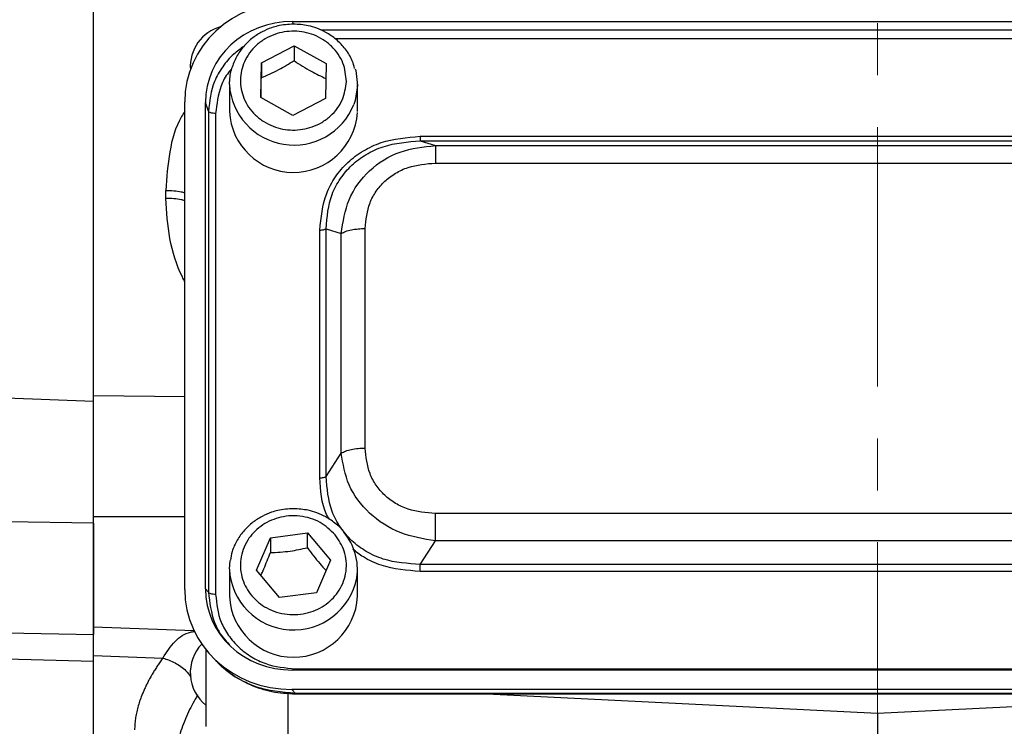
# Model space of a CAD drawing. Header units: inches. Extents: x 0.6 to 16.3, y 0.2 to 11.5.
# Tile 4 of 34: x 3.2 to 5.1, y 5.5 to 6.9. Entities that reach past the tile are written whole.
import ezdxf

# ---------------------------------------------------------------- set-up
doc = ezdxf.new("R2010")
doc.units = ezdxf.units.IN
doc.header["$MEASUREMENT"] = 0
doc.linetypes.add('CENTERX2', pattern=[0.8, 0.5, -0.1, 0.1, -0.1])

msp = doc.modelspace()

# ---------------------------------------------------------------- linework, layer by layer
at = {"color": 7, "linetype": 'CENTERX2', "lineweight": 18}
msp.add_line((4.8991, 3.7919), (4.8991, 10.2951), dxfattribs=at)
at = {"color": 7, "linetype": 'Continuous', "lineweight": 25}
for p, q in [((3.3895, 6.1638), (3.3895, 8.4407)), ((3.7725, 6.8955), (6.0264, 6.8955)), ((3.7127, 6.8159), (3.7756, 6.8486)), ((3.7756, 6.8486), (3.8374, 6.8141)), ((3.7756, 6.8486), (3.7756, 6.8199)), ((3.7116, 6.7487), (3.7127, 6.8159)), ((3.7127, 6.8159), (3.7127, 6.7872)), ((3.8374, 6.8141), (3.8362, 6.7468)), ((3.6511, 6.7737), (3.6513, 6.7796)), ((3.6511, 6.7737), (3.6511, 6.7216)), ((3.8978, 6.7216), (3.8978, 6.7737)), ((3.5651, 5.8009), (3.5651, 6.7404)), ((3.6051, 5.802), (3.6051, 6.7392)), ((3.6108, 6.7223), (3.6051, 6.7392)), ((3.7733, 6.7142), (3.7116, 6.7487)), ((3.8362, 6.7468), (3.7733, 6.7142)), ((3.6108, 6.7223), (3.6108, 5.7957)), ((3.6246, 6.7181), (3.6246, 5.7916)), ((4.0188, 6.6741), (5.7801, 6.6741)), ((4.0188, 6.6653), (4.0479, 6.6562)), ((4.0188, 6.6653), (5.7801, 6.6653)), ((4.0479, 6.6562), (5.7511, 6.6562)), ((4.0479, 6.6226), (5.7511, 6.6226)), ((3.5286, 6.5546), (3.5286, 6.57)), ((3.8254, 6.0162), (3.8254, 6.4935)), ((3.8375, 6.0187), (3.8375, 6.496)), ((3.8375, 6.496), (3.8666, 6.487)), ((3.8666, 6.0638), (3.8666, 6.487)), ((3.9128, 6.0734), (3.9128, 6.4965)), ((3.2211, 6.1705), (3.3895, 6.1638)), ((3.8375, 6.0187), (3.8666, 6.0638)), ((5.7511, 5.9473), (4.0479, 5.9473)), ((3.3895, 5.929), (3.2221, 5.9314)), ((3.3895, 5.929), (3.3895, 5.7146)), ((3.7032, 5.8383), (3.73, 5.9007)), ((3.73, 5.9007), (3.8013, 5.9102)), ((3.73, 5.9007), (3.73, 5.872)), ((3.8013, 5.9102), (3.8457, 5.8573)), ((3.8013, 5.8815), (3.8013, 5.9102)), ((4.0188, 5.8494), (4.0479, 5.8946)), ((5.7511, 5.8946), (4.0479, 5.8946)), ((3.6511, 5.8401), (3.6525, 5.8571)), ((3.8457, 5.8573), (3.8189, 5.7949)), ((5.7801, 5.8494), (4.0188, 5.8494)), ((3.6511, 5.8401), (3.6511, 5.7881)), ((3.7476, 5.7854), (3.7032, 5.8383)), ((3.8978, 5.7881), (3.8978, 5.8401)), ((5.7801, 5.8356), (4.0188, 5.8356)), ((3.6108, 5.7957), (3.6051, 5.802)), ((3.8189, 5.7949), (3.7476, 5.7854)), ((3.3895, 5.7288), (3.5829, 5.7221)), ((3.2221, 5.7175), (3.3895, 5.7146)), ((3.3895, 5.6737), (3.5229, 5.669)), ((3.6058, 5.6853), (3.6058, 5.5374)), ((3.614, 5.6757), (3.6216, 5.6674)), ((3.3895, 5.6624), (3.2211, 5.6668)), ((3.3895, 5.3166), (3.3895, 5.6624)), ((6.0264, 5.6457), (3.7725, 5.6457)), ((3.7782, 5.6481), (6.0207, 5.6481)), ((3.7713, 5.6084), (3.7782, 5.6008)), ((6.0276, 5.6084), (3.7713, 5.6084)), ((6.0207, 5.6008), (3.7782, 5.6008)), ((3.7782, 5.5998), (6.0207, 5.5998)), ((4.1472, 5.5998), (4.8991, 5.563)), ((4.8991, 5.563), (5.651, 5.5998)), ((4.8991, 5.563), (4.8991, 5.3966))]:
    msp.add_line(p, q, dxfattribs=at)
at = {"color": 8, "linetype": 'Continuous', "lineweight": 25}
for p, q in [((3.7744, 6.89), (3.7725, 6.8955)), ((5.9715, 6.8786), (3.8275, 6.8786)), ((5.9438, 6.8616), (3.8553, 6.8616)), ((3.3895, 6.175), (3.5651, 6.1731)), ((3.3895, 5.9415), (3.5651, 5.9414)), ((3.7637, 5.6014), (3.7637, 5.5098)), ((3.7782, 5.6008), (3.7782, 5.6006))]:
    msp.add_line(p, q, dxfattribs=at)
at = {"color": 7, "linetype": 'Continuous', "lineweight": 25, "flags": 128}
for points in [[(3.8933, 6.8044), (3.8944, 6.8006), (3.8978, 6.7719)], [(3.8978, 6.7719), (3.8934, 6.7433), (3.8907, 6.7353)]]:
    msp.add_lwpolyline(points, dxfattribs=at)
at = {"color": 7, "linetype": 'Continuous', "lineweight": 25}
for centre, radius, start, end in [((3.6558, 6.8082), 0.08, 105.0481, 183.9748), ((3.7745, 6.7281), 0.1235, 182.9798, 356.1782), ((3.7883, 5.8401), 0.1094, 351.3611, 40.5332), ((3.7745, 5.7939), 0.1235, 182.7185, 357.2815), ((3.6558, 5.6408), 0.08, 136.3519, 231.3178)]:
    msp.add_arc(centre, radius, start, end, dxfattribs=at)
at = {"color": 8, "linetype": 'Continuous', "lineweight": 25}
for centre, radius, start, end in [((3.7753, 6.7815), 0.1244, 183.5911, 338.2085), ((3.7748, 5.8469), 0.1239, 183.1297, 349.1786)]:
    msp.add_arc(centre, radius, start, end, dxfattribs=at)
at = {"color": 7, "linetype": 'Continuous', "lineweight": 25}
for centre, major_axis, start_param, end_param in [((3.7777, 6.7344), (0.2087, -0.0437), 1.792973, 3.333612), ((3.7777, 6.7344), (0.1694, -0.0355), 1.792973, 3.333612), ((3.7777, 5.8069), (0.2087, 0.0437), 2.949574, 4.490212), ((3.7777, 5.8069), (0.1694, 0.0355), 2.949574, 4.490212)]:
    msp.add_ellipse(centre, major_axis=major_axis, ratio=0.927683, start_param=start_param, end_param=end_param, dxfattribs=at)
for points, knots in [([(3.3895, 6.175), (3.3895, 6.1811), (3.3895, 6.1935), (3.3895, 6.2121), (3.3895, 6.2309), (3.3895, 6.2498), (3.3895, 6.2688), (3.3895, 6.2879), (3.3895, 6.3072), (3.3895, 6.3266), (3.3895, 6.3461), (3.3895, 6.3658), (3.3895, 6.3856), (3.3895, 6.4055), (3.3895, 6.4637), (3.3895, 6.5623), (3.3895, 6.7053), (3.3895, 6.8531), (3.3895, 7.0054), (3.3895, 7.1602), (3.3895, 7.3166), (3.3895, 7.473), (3.3895, 7.6278), (3.3895, 7.7801), (3.3895, 7.9279), (3.3895, 8.0709), (3.3895, 8.1753), (3.3895, 8.2448), (3.3895, 8.2815), (3.3895, 8.3178), (3.3895, 8.3536), (3.3895, 8.3889), (3.3895, 8.4239), (3.3895, 8.4468), (3.3895, 8.4582)], [0, 0, 0, 0, 0.0092403, 0.0184741, 0.0277026, 0.036927, 0.0461485, 0.0553681, 0.0645871, 0.0738065, 0.0830277, 0.0922517, 0.1014796, 0.1107128, 0.1199522, 0.1820328, 0.244119, 0.3076982, 0.3712832, 0.435639, 0.5000008, 0.5643566, 0.6287183, 0.6922975, 0.7558825, 0.8179631, 0.8800493, 0.8972016, 0.9143361, 0.93146, 0.948581, 0.9657063, 0.9828435, 1, 1, 1, 1]), ([(3.7745, 6.8903), (3.7643, 6.8896), (3.75, 6.8887), (3.7299, 6.8827), (3.7135, 6.8757), (3.6956, 6.8642), (3.6793, 6.8489), (3.6653, 6.8299), (3.6558, 6.8074), (3.651, 6.79), (3.6515, 6.7807), (3.6516, 6.7798)], [0, 0, 0, 0, 0.163686, 0.229359, 0.338476, 0.452347, 0.575303, 0.705123, 0.841531, 0.984907, 1, 1, 1, 1]), ([(3.8924, 6.8047), (3.8911, 6.8097), (3.8876, 6.8231), (3.8752, 6.8423), (3.8578, 6.8608), (3.8387, 6.874), (3.8203, 6.8824), (3.7995, 6.8887), (3.7841, 6.8897), (3.7745, 6.8903)], [0, 0, 0, 0, 0.101944, 0.270819, 0.436171, 0.591184, 0.711656, 0.818807, 1, 1, 1, 1]), ([(3.8765, 6.7799), (3.8749, 6.7679), (3.8725, 6.7495), (3.8594, 6.7275), (3.846, 6.7125), (3.8294, 6.7004), (3.8055, 6.6892), (3.7728, 6.6839), (3.7404, 6.6902), (3.7168, 6.702), (3.7007, 6.7146), (3.6877, 6.7301), (3.6758, 6.7524), (3.67, 6.7829), (3.6768, 6.8132), (3.6895, 6.8352), (3.703, 6.8502), (3.7195, 6.8624), (3.7434, 6.8735), (3.7761, 6.8789), (3.8086, 6.8726), (3.8321, 6.8607), (3.8483, 6.8481), (3.8612, 6.8327), (3.8735, 6.8103), (3.8753, 6.7919), (3.8765, 6.7799)], [0, 0, 0, 0, 0.059864, 0.09209, 0.125, 0.15791, 0.190136, 0.25, 0.309864, 0.34209, 0.375, 0.40791, 0.440136, 0.5, 0.559864, 0.59209, 0.625, 0.65791, 0.690136, 0.75, 0.809864, 0.84209, 0.875, 0.90791, 0.940136, 1, 1, 1, 1]), ([(3.7127, 6.7872), (3.7239, 6.792), (3.7449, 6.801), (3.7659, 6.8139), (3.7756, 6.8199)], [0, 0, 0, 0, 0.534747, 1, 1, 1, 1]), ([(3.7756, 6.8199), (3.7866, 6.8127), (3.8073, 6.7992), (3.8278, 6.7898), (3.8374, 6.7854)], [0, 0, 0, 0, 0.534747, 1, 1, 1, 1]), ([(3.7121, 6.7484), (3.7121, 6.7503), (3.7123, 6.7619), (3.7125, 6.7757), (3.7127, 6.7872)], [0, 0, 0, 0, 0.159713, 1, 1, 1, 1]), ([(3.8254, 6.4935), (3.8277, 6.5175), (3.8311, 6.5536), (3.8544, 6.5965), (3.8784, 6.6246), (3.9085, 6.647), (3.9545, 6.6688), (3.9931, 6.672), (4.0188, 6.6741)], [0, 0, 0, 0, 0.2500721, 0.3752794, 0.5, 0.6247206, 0.7499279, 1, 1, 1, 1]), ([(3.8375, 6.496), (3.8393, 6.5186), (3.8421, 6.5525), (3.8638, 6.593), (3.8861, 6.6193), (3.9143, 6.6401), (3.9578, 6.6606), (3.9944, 6.6634), (4.0188, 6.6653)], [0, 0, 0, 0, 0.251011, 0.37739, 0.5, 0.622613, 0.748989, 1, 1, 1, 1]), ([(3.8666, 6.487), (3.87, 6.5092), (3.8769, 6.5542), (3.9181, 6.6108), (3.9781, 6.6487), (4.0247, 6.6537), (4.0479, 6.6562)], [0, 0, 0, 0, 0.247517, 0.5, 0.752483, 1, 1, 1, 1]), ([(3.9128, 6.4965), (3.9144, 6.5133), (3.9168, 6.5385), (3.9331, 6.5685), (3.9498, 6.5881), (3.9707, 6.6037), (4.0029, 6.6189), (4.0299, 6.6211), (4.0479, 6.6226)], [0, 0, 0, 0, 0.250062, 0.37621, 0.5, 0.623853, 0.749938, 1, 1, 1, 1]), ([(3.3895, 5.9415), (3.3895, 5.9444), (3.3895, 5.9502), (3.3895, 5.959), (3.3895, 5.9677), (3.3895, 5.9765), (3.3895, 5.9853), (3.3895, 5.994), (3.3895, 6.0101), (3.3895, 6.0335), (3.3895, 6.0636), (3.3895, 6.0932), (3.3895, 6.117), (3.3895, 6.1355), (3.3895, 6.149), (3.3895, 6.1622), (3.3895, 6.1707), (3.3895, 6.175)], [0, 0, 0, 0, 0.03579, 0.071516, 0.107202, 0.142873, 0.178554, 0.214269, 0.250044, 0.374998, 0.500007, 0.624958, 0.74997, 0.812511, 0.87494, 0.937392, 1, 1, 1, 1]), ([(3.3895, 5.929), (3.3895, 5.948), (3.3895, 5.9864), (3.3895, 6.0432), (3.3895, 6.0978), (3.3895, 6.1373), (3.3895, 6.1584), (3.3895, 6.1638)], [0, 0, 0, 0, 0.229664, 0.46633, 0.690596, 0.921381, 1, 1, 1, 1]), ([(4.0479, 5.9473), (4.0299, 5.9488), (4.0029, 5.951), (3.9707, 5.9662), (3.9498, 5.9818), (3.9331, 6.0014), (3.9168, 6.0314), (3.9144, 6.0566), (3.9128, 6.0734)], [0, 0, 0, 0, 0.250062, 0.37621, 0.5, 0.623853, 0.749938, 1, 1, 1, 1]), ([(4.0479, 5.8946), (4.0247, 5.8985), (3.9781, 5.9063), (3.9181, 5.9455), (3.8769, 6.0008), (3.87, 6.043), (3.8666, 6.0638)], [0, 0, 0, 0, 0.247517, 0.5, 0.752483, 1, 1, 1, 1]), ([(4.0188, 5.8494), (3.9944, 5.851), (3.9578, 5.8532), (3.9143, 5.8733), (3.8861, 5.8941), (3.8638, 5.9205), (3.8421, 5.9613), (3.8393, 5.9958), (3.8375, 6.0187)], [0, 0, 0, 0, 0.251011, 0.37739, 0.5, 0.622613, 0.748989, 1, 1, 1, 1]), ([(3.7745, 5.9567), (3.7643, 5.956), (3.75, 5.9551), (3.7299, 5.9492), (3.7135, 5.9421), (3.6956, 5.9306), (3.6792, 5.9154), (3.6655, 5.8963), (3.6562, 5.8766), (3.654, 5.863), (3.6532, 5.8575)], [0, 0, 0, 0, 0.174943, 0.245132, 0.361754, 0.483456, 0.614868, 0.753617, 0.899405, 1, 1, 1, 1]), ([(3.8747, 5.908), (3.8746, 5.9081), (3.8702, 5.9155), (3.8574, 5.927), (3.8387, 5.9405), (3.8203, 5.9488), (3.7995, 5.9552), (3.7841, 5.9561), (3.7745, 5.9567)], [0, 0, 0, 0, 0.003298, 0.229314, 0.441198, 0.605868, 0.752331, 1, 1, 1, 1]), ([(3.3895, 5.73), (3.3895, 5.7297), (3.3895, 5.7288), (3.3895, 5.7376), (3.3895, 5.7557), (3.3895, 5.7828), (3.3895, 5.8167), (3.3895, 5.8559), (3.3895, 5.8984), (3.3895, 5.9271), (3.3895, 5.9415)], [0, 0, 0, 0, 0.057819, 0.192416, 0.327014, 0.461611, 0.596208, 0.730805, 0.865403, 1, 1, 1, 1]), ([(3.8547, 5.9066), (3.8616, 5.8964), (3.8721, 5.8806), (3.8768, 5.8559), (3.8765, 5.8363), (3.8718, 5.8171), (3.8607, 5.7944), (3.8389, 5.7711), (3.8095, 5.7569), (3.7832, 5.7522), (3.7621, 5.7526), (3.7416, 5.7569), (3.7173, 5.7673), (3.6923, 5.7876), (3.6771, 5.8151), (3.6721, 5.8397), (3.6725, 5.8593), (3.6771, 5.8784), (3.6882, 5.9012), (3.71, 5.9245), (3.7395, 5.9387), (3.7658, 5.9433), (3.7868, 5.943), (3.8072, 5.9386), (3.8319, 5.9285), (3.8457, 5.9152), (3.8547, 5.9066)], [0, 0, 0, 0, 0.059864, 0.09209, 0.125, 0.15791, 0.190136, 0.25, 0.309864, 0.34209, 0.375, 0.40791, 0.440136, 0.5, 0.559864, 0.59209, 0.625, 0.65791, 0.690136, 0.75, 0.809864, 0.84209, 0.875, 0.90791, 0.940136, 1, 1, 1, 1]), ([(3.73, 5.872), (3.7428, 5.8727), (3.7666, 5.8739), (3.7903, 5.8791), (3.8013, 5.8815)], [0, 0, 0, 0, 0.534747, 1, 1, 1, 1]), ([(3.8013, 5.8815), (3.8092, 5.8709), (3.8213, 5.8549), (3.8333, 5.8421), (3.8374, 5.8378)], [0, 0, 0, 0, 0.659459, 1, 1, 1, 1]), ([(3.7117, 5.8282), (3.7136, 5.8324), (3.7198, 5.8455), (3.7259, 5.8613), (3.73, 5.872)], [0, 0, 0, 0, 0.319899, 1, 1, 1, 1]), ([(3.6246, 5.7916), (3.6266, 5.7734), (3.6297, 5.7455), (3.6488, 5.712), (3.6685, 5.6891), (3.693, 5.6707), (3.7289, 5.6529), (3.7587, 5.65), (3.7782, 5.6481)], [0, 0, 0, 0, 0.240853, 0.369278, 0.5, 0.630722, 0.759147, 1, 1, 1, 1]), ([(3.3895, 5.6737), (3.3895, 5.6844), (3.3895, 5.7058), (3.3895, 5.7237), (3.3895, 5.7275), (3.3895, 5.7288)], [0, 0, 0, 0, 0.391061, 0.782121, 1, 1, 1, 1]), ([(3.3895, 5.6624), (3.3895, 5.6728), (3.3895, 5.6939), (3.3895, 5.7105), (3.3895, 5.7137), (3.3895, 5.7146)], [0, 0, 0, 0, 0.417167, 0.849059, 1, 1, 1, 1]), ([(3.3895, 5.316), (3.3895, 5.316), (3.3895, 5.3161), (3.3895, 5.3164), (3.3895, 5.3171), (3.3895, 5.3179), (3.3895, 5.3191), (3.3895, 5.3204), (3.3895, 5.322), (3.3895, 5.3239), (3.3895, 5.326), (3.3895, 5.3284), (3.3895, 5.331), (3.3895, 5.3339), (3.3895, 5.337), (3.3895, 5.347), (3.3895, 5.3684), (3.3895, 5.4096), (3.3895, 5.4616), (3.3895, 5.5087), (3.3895, 5.5442), (3.3895, 5.5639), (3.3895, 5.5843), (3.3895, 5.6055), (3.3895, 5.6275), (3.3895, 5.6501), (3.3895, 5.6658), (3.3895, 5.6737)], [0, 0, 0, 0, 0.01842, 0.036826, 0.055222, 0.073608, 0.091987, 0.110363, 0.128736, 0.147109, 0.165485, 0.183866, 0.202254, 0.220651, 0.23906, 0.257483, 0.384634, 0.511796, 0.635949, 0.760114, 0.794416, 0.828683, 0.862929, 0.897168, 0.931417, 0.965689, 1, 1, 1, 1]), ([(3.5229, 5.669), (3.5212, 5.6665), (3.5177, 5.6616), (3.5128, 5.6543), (3.5081, 5.647), (3.5037, 5.6398), (3.4995, 5.6326), (3.4956, 5.6255), (3.492, 5.6184), (3.4886, 5.6113), (3.4855, 5.6043), (3.4819, 5.5957), (3.4782, 5.5856), (3.4747, 5.5741), (3.472, 5.5628), (3.47, 5.5518), (3.4688, 5.541), (3.4687, 5.534), (3.4686, 5.5305)], [0, 0, 0, 0, 0.050606, 0.101049, 0.151346, 0.201514, 0.25157, 0.301531, 0.351415, 0.401238, 0.451018, 0.500773, 0.585188, 0.668997, 0.752291, 0.83516, 0.917698, 1, 1, 1, 1]), ([(3.6215, 5.6675), (3.6318, 5.6575), (3.6523, 5.6376), (3.6908, 5.6166), (3.7331, 5.6024), (3.763, 5.6008), (3.7782, 5.5999)], [0, 0, 0, 0, 0.246237, 0.492955, 0.742832, 1, 1, 1, 1]), ([(3.7782, 5.6008), (3.7522, 5.6031), (3.712, 5.6067), (3.6646, 5.6308), (3.6388, 5.6485), (3.628, 5.6614), (3.6257, 5.6641)], [0, 0, 0, 0, 0.45003, 0.694785, 0.93593, 1, 1, 1, 1])]:
    msp.add_open_spline(points, degree=3, knots=knots, dxfattribs=at)
at = {"color": 8, "linetype": 'Continuous', "lineweight": 25}
for points, knots in [([(3.679, 6.8473), (3.6724, 6.8426), (3.6567, 6.8316), (3.6375, 6.8085), (3.6165, 6.7724), (3.613, 6.742), (3.6108, 6.7223)], [0, 0, 0, 0, 0.159702, 0.375905, 0.595481, 1, 1, 1, 1]), ([(3.6558, 6.8042), (3.6536, 6.8019), (3.6448, 6.7921), (3.6301, 6.7639), (3.6268, 6.7362), (3.6246, 6.7181)], [0, 0, 0, 0, 0.101046, 0.413678, 1, 1, 1, 1]), ([(3.5651, 6.7219), (3.5631, 6.7188), (3.5477, 6.6953), (3.5338, 6.6429), (3.5304, 6.5947), (3.5286, 6.57)], [0, 0, 0, 0, 0.068239, 0.521393, 1, 1, 1, 1]), ([(3.5286, 6.57), (3.5391, 6.5696), (3.5525, 6.5692), (3.5629, 6.5663), (3.5651, 6.5656)], [0, 0, 0, 0, 0.786207, 1, 1, 1, 1]), ([(3.5651, 6.3943), (3.5636, 6.3973), (3.55, 6.4232), (3.5338, 6.4765), (3.5303, 6.5286), (3.5286, 6.5546)], [0, 0, 0, 0, 0.060535, 0.531188, 1, 1, 1, 1]), ([(3.5651, 6.5502), (3.5629, 6.5508), (3.5525, 6.5538), (3.5391, 6.5543), (3.5286, 6.5546)], [0, 0, 0, 0, 0.213793, 1, 1, 1, 1]), ([(3.8438, 5.9359), (3.8419, 5.9392), (3.8283, 5.9636), (3.8267, 5.9918), (3.8254, 6.0162)], [0, 0, 0, 0, 0.134103, 1, 1, 1, 1]), ([(4.0188, 5.8356), (3.9932, 5.8378), (3.9548, 5.8412), (3.9117, 5.8606), (3.8954, 5.8737), (3.8888, 5.879)], [0, 0, 0, 0, 0.543095, 0.815014, 1, 1, 1, 1]), ([(3.6108, 5.7957), (3.6132, 5.7759), (3.6168, 5.7454), (3.6349, 5.7121), (3.6468, 5.6992), (3.6513, 5.6944)], [0, 0, 0, 0, 0.536037, 0.827011, 1, 1, 1, 1]), ([(3.5229, 5.669), (3.5304, 5.6804), (3.5453, 5.703), (3.5668, 5.7178), (3.5815, 5.7199), (3.5841, 5.7203)], [0, 0, 0, 0, 0.45601, 0.9065506, 1, 1, 1, 1]), ([(3.5229, 5.669), (3.5309, 5.6663), (3.5468, 5.6608), (3.5658, 5.6476), (3.5737, 5.6369), (3.5767, 5.633)], [0, 0, 0, 0, 0.386429, 0.772598, 1, 1, 1, 1]), ([(3.5898, 5.5979), (3.5837, 5.5871), (3.5707, 5.5637), (3.557, 5.5281), (3.5475, 5.4924), (3.5464, 5.47), (3.5458, 5.4592)], [0, 0, 0, 0, 0.223144, 0.482958, 0.751361, 1, 1, 1, 1])]:
    msp.add_open_spline(points, degree=3, knots=knots, dxfattribs=at)
at = {"color": 7, "linetype": 'Continuous', "lineweight": 25}
for points in [[(3.6246, 6.7181), (3.623, 6.7182), (3.6197, 6.7183), (3.6154, 6.7192), (3.6121, 6.7206), (3.6112, 6.7217), (3.6108, 6.7223)], [(4.0188, 6.6741), (4.0188, 6.673), (4.0188, 6.6708), (4.0188, 6.6681), (4.0188, 6.6661), (4.0188, 6.6656), (4.0188, 6.6653)], [(4.0479, 6.6562), (4.0479, 6.6551), (4.0479, 6.653), (4.0479, 6.6454), (4.0479, 6.6353), (4.0479, 6.6269), (4.0479, 6.6226)], [(3.8254, 6.4935), (3.8266, 6.4936), (3.829, 6.4936), (3.8325, 6.4942), (3.8354, 6.495), (3.8368, 6.4957), (3.8375, 6.496)], [(3.8666, 6.487), (3.8692, 6.4883), (3.8745, 6.4911), (3.8858, 6.4941), (3.8988, 6.4961), (3.9081, 6.4964), (3.9128, 6.4965)], [(3.8666, 6.0638), (3.8692, 6.0652), (3.8745, 6.068), (3.8858, 6.071), (3.8988, 6.073), (3.9081, 6.0733), (3.9128, 6.0734)], [(3.8254, 6.0162), (3.8266, 6.0162), (3.829, 6.0163), (3.8325, 6.0168), (3.8354, 6.0176), (3.8368, 6.0183), (3.8375, 6.0187)], [(4.0479, 5.8946), (4.0479, 5.8984), (4.0479, 5.9061), (4.0479, 5.9197), (4.0479, 5.9338), (4.0479, 5.9428), (4.0479, 5.9473)], [(4.0188, 5.8356), (4.0188, 5.8368), (4.0188, 5.8391), (4.0188, 5.8428), (4.0188, 5.8464), (4.0188, 5.8484), (4.0188, 5.8494)], [(3.6246, 5.7916), (3.623, 5.7916), (3.6197, 5.7917), (3.6154, 5.7927), (3.6121, 5.794), (3.6112, 5.7951), (3.6108, 5.7957)]]:
    msp.add_open_spline(points, degree=3, dxfattribs=at)

doc.saveas('drawing.dxf')
